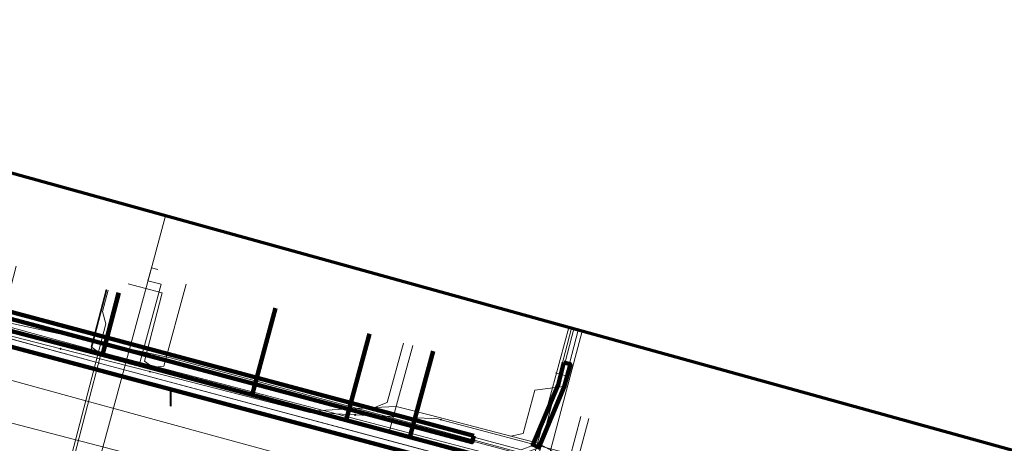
# Model space of a CAD drawing. Extents: x 152558 to 154479, y 462974 to 463683.
# Tile 254 of 256: x 153410 to 153454, y 463562 to 463581. Entities that reach past the tile are written whole.
import ezdxf
from ezdxf.lldxf.tags import DXFTag

# ---------------------------------------------------------------- set-up
doc = ezdxf.new("R2010")
doc.units = 0
doc.header["$LTSCALE"] = 0.2
doc.layers.get('0').update_dxf_attribs({"linetype": 'CONTINUOUS'})
for name, color, linetype, lineweight in [('B-RO-KL-DATA_COAXIAAL_7_ZIGGO BV-G', 90, 'KL-DATA-N', 18), ('B-RO-KL-DATA_KABELBED_KPN BV-G', 90, 'CONTINUOUS', 100), ('B-RO-KL-DATA_KABELBED_ZIGGO BV-G', 90, 'CONTINUOUS', 100), ('B-RO-KL-DATA_REGGEFIBER OPERATOR BV-G', 90, 'KL-DATA-N', 18), ('B-RO-KL-DATA_STEDIN NETBEHEER BV-G', 90, 'KL-DATA-N', 18), ('B-RO-KL-ET_LS_400 V_STEDIN NETBEHEER BV-G', 190, 'KL-LS-N', 18), ('B-RO-KL-ET_LS_GEMEENTE AMERSFOORT-S', 190, 'CONTINUOUS', 25), ('B-RO-KL-ET_LS_MANTELBUIS_PVC_200_STEDIN NETBEHEER BV-G', 190, 'CONTINUOUS', 100), ('B-RO-KL-ET_MS_10 KV_STEDIN NETBEHEER BV-G', 130, 'KL-MS-N', 18), ('B-RO-KL-GAS_LD_KOPER_22_0.1 BAR_STEDIN NETBEHEER BV-G', 50, 'KL-GAS-LD-N', 18), ('B-RO-KL-GAS_LD_PE_32_0.1 BAR_STEDIN NETBEHEER BV-G', 50, 'KL-GAS-LD-N', 18), ('B-RO-KL-GAS_LD_PVC_160_0.1 BAR_STEDIN NETBEHEER BV-G', 50, 'KL-GAS-LD-N', 18), ('B-RO-KL-GAS_LD_STAAL_34_0.1 BAR_STEDIN NETBEHEER BV-G', 50, 'KL-GAS-LD-N', 18), ('B-RO-KL-WATER_100_VITENS-G', 170, 'KL-WATER-N', 18), ('B-RO-KL-WATER_HULPSTUK_VITENS-S', 170, 'CONTINUOUS', 25), ('B-RO-OG-INFO_ORIENTATIEPOLYGOON-GV', 7, 'CONTINUOUS', 70)]:
    doc.layers.add(name, color=color, linetype=linetype, lineweight=lineweight)
doc.styles.add('NLCS-ISO', font='NLCS-ISO.ttf')
tags = doc.linetypes.add('KL-DATA-N', pattern='A,4,-1,[101,NLCS.SHX,S=0.5,R=0,X=0,Y=0],-1,4,-1,["D",Standard,S=1,R=0,X=-0.25,Y=-0.5],-1.5', length=12.5).pattern_tags.tags
tags[18] = DXFTag(74, 10)
tags = doc.linetypes.add('KL-GAS-LD-N', pattern='A,4,-1,[69,NLCS.SHX,S=0.5,R=0,X=0,Y=0],-1,4,-1,["L",Standard,S=1,R=0,X=0.25,Y=-0.5],-2', length=13).pattern_tags.tags
tags[18] = DXFTag(74, 10)
tags = doc.linetypes.add('KL-LS-N', pattern='A,4,-1,[103,NLCS.SHX,S=0.75,R=0,X=0,Y=0],-1,4,-1,["L",Standard,S=1,R=0,X=0,Y=-0.5],-2', length=13).pattern_tags.tags
tags[18] = DXFTag(74, 10)
tags = doc.linetypes.add('KL-MS-N', pattern='A,4,-1,[103,NLCS.SHX,S=0.75,R=0,X=0,Y=0],-1,4,-1,["M",Standard,S=1,R=0,X=0,Y=-0.5],-2', length=13).pattern_tags.tags
tags[18] = DXFTag(74, 10)
doc.linetypes.add('KL-WATER-N', pattern='A,7,-0.5,[168,NLCS.SHX,S=0.75,R=0,X=0.75,Y=0],-2', length=9.5)

# ---------------------------------------------------------------- blocks, each defined once
blk = doc.blocks.new('SKL-WTB_HULP_OVERIG-SO')
at = {"color": 0, "linetype": 'ByBlock', "lineweight": 18}
for points in [[(-0.14, 0.14), (0.14, -0.14)], [(0.14, 0.14), (-0.14, -0.14)]]:
    blk.add_lwpolyline(points, dxfattribs=at)
at = {"color": 0, "linetype": 'ByBlock', "lineweight": 18, "style": 'NLCS-ISO', "flags": 1}
for tag, p in [('TYPE', (1.5, 0)), ('OMSCHRIJVING', (1.5, -3)), ('LABEL', (1.5, -1.5))]:
    blk.add_attdef(tag, p, '', height=1, dxfattribs=at)
blk = doc.blocks.new('SKL-ET_LS_MAST-SO')
for p, q in [((-0.05, 2.07), (0.05, 2.07)), ((-0.05, -2), (0.05, -2))]:
    blk.add_line(p, q)
for points in [[(-0.18, 1.76), (-0.22, 1.76), (-0.22, 1.84), (-0.18, 1.84), (-0.18, 1.79)], [(-0.18, 1.49), (-0.22, 1.49), (-0.22, 1.57), (-0.18, 1.57), (-0.18, 1.52)], [(-0.18, 1.79), (-0.05, 1.79)], [(-0.18, 1.76), (-0.05, 1.76)], [(-0.18, 1.52), (-0.05, 1.52)], [(-0.18, 1.49), (-0.05, 1.49)], [(-0.05, -2), (-0.05, 2.07)], [(0.05, -2), (0.05, 2.07)], [(0.18, 1.92), (0.05, 1.92)], [(0.18, 1.89), (0.05, 1.89)], [(0.18, 1.66), (0.05, 1.66)], [(0.18, 1.63), (0.05, 1.63)], [(0.18, 1.39), (0.05, 1.39)], [(0.18, 1.36), (0.05, 1.36)], [(0.18, 1.89), (0.22, 1.89), (0.22, 1.97), (0.18, 1.97), (0.18, 1.92)], [(0.18, 1.63), (0.22, 1.63), (0.22, 1.71), (0.18, 1.71), (0.18, 1.66)], [(0.18, 1.36), (0.22, 1.36), (0.22, 1.44), (0.18, 1.44), (0.18, 1.39)]]:
    blk.add_lwpolyline(points)

msp = doc.modelspace()

# ---------------------------------------------------------------- linework, layer by layer
at = {"layer": 'B-RO-KL-DATA_COAXIAAL_7_ZIGGO BV-G', "flags": 128}
for points in [[(153430.867, 463534.321), (153431.354, 463534.234), (153435.252, 463533.541), (153436.954, 463543.113), (153436.987, 463543.296), (153431.734, 463544.673), (153436.568, 463559.58), (153433.6, 463560.37), (153427.231, 463562.072), (153424.341, 463562.844), (153420.089, 463563.98), (153413.628, 463565.706), (153413.324, 463565.785), (153408.696, 463566.989), (153403.415, 463568.363), (153399.59, 463569.359), (153400.368, 463572.153)], [(153430.867, 463534.321), (153431.354, 463534.234), (153435.252, 463533.541), (153436.954, 463543.113), (153436.987, 463543.296), (153431.734, 463544.673), (153436.568, 463559.58), (153433.6, 463560.37), (153427.231, 463562.072), (153424.341, 463562.844), (153420.089, 463563.98), (153413.628, 463565.706), (153413.324, 463565.785), (153408.696, 463566.989), (153403.415, 463568.363), (153404.193, 463571.158)], [(153430.867, 463534.321), (153431.354, 463534.234), (153435.252, 463533.541), (153436.954, 463543.113), (153436.987, 463543.296), (153431.734, 463544.673), (153436.568, 463559.58), (153433.6, 463560.37), (153427.231, 463562.072), (153424.341, 463562.844), (153420.089, 463563.98), (153413.628, 463565.706), (153413.324, 463565.785), (153408.696, 463566.989), (153409.427, 463569.796)], [(153414.069, 463568.593), (153413.324, 463565.785), (153413.628, 463565.706), (153420.089, 463563.98), (153424.341, 463562.844), (153427.231, 463562.072), (153433.6, 463560.37), (153436.568, 463559.58), (153431.734, 463544.673), (153436.987, 463543.296), (153436.954, 463543.113), (153435.252, 463533.541), (153431.354, 463534.234), (153430.867, 463534.321)], [(153430.867, 463534.321), (153431.354, 463534.234), (153435.252, 463533.541), (153436.954, 463543.113), (153436.987, 463543.296), (153431.734, 463544.673), (153436.568, 463559.58), (153433.6, 463560.37), (153427.231, 463562.072), (153424.341, 463562.844), (153420.089, 463563.98), (153421.15, 463567.892)], [(153430.867, 463534.321), (153431.354, 463534.234), (153435.252, 463533.541), (153436.954, 463543.113), (153436.987, 463543.296), (153431.734, 463544.673), (153436.568, 463559.58), (153433.6, 463560.37), (153427.231, 463562.072), (153424.341, 463562.844), (153425.397, 463566.741)], [(153430.867, 463534.321), (153431.354, 463534.234), (153435.252, 463533.541), (153436.954, 463543.113), (153436.987, 463543.296), (153431.734, 463544.673), (153436.568, 463559.58), (153433.6, 463560.37), (153427.231, 463562.072), (153428.286, 463565.963)]]:
    msp.add_lwpolyline(points, dxfattribs=at)
at = {"layer": 'B-RO-KL-DATA_KABELBED_KPN BV-G', "flags": 128}
msp.add_lwpolyline([(153460.209, 463552.554), (153459.595, 463552.718), (153457.274, 463553.336), (153413.45, 463565.029), (153403.605, 463567.642), (153402.924, 463567.823), (153389.602, 463571.359), (153387.318, 463572.169)], dxfattribs=at)
at = {"layer": 'B-RO-KL-DATA_KABELBED_ZIGGO BV-G', "flags": 128}
for points in [[(153414.069, 463568.593), (153413.324, 463565.785)], [(153421.15, 463567.892), (153420.089, 463563.98)], [(153408.696, 463566.989), (153413.324, 463565.785)], [(153425.397, 463566.741), (153424.341, 463562.844)], [(153413.324, 463565.785), (153420.089, 463563.98)], [(153428.286, 463565.963), (153427.231, 463562.072)], [(153420.089, 463563.98), (153424.341, 463562.844)], [(153424.341, 463562.844), (153427.231, 463562.072)], [(153427.231, 463562.072), (153436.568, 463559.58)]]:
    msp.add_lwpolyline(points, dxfattribs=at)
at = {"layer": 'B-RO-KL-DATA_REGGEFIBER OPERATOR BV-G', "flags": 128}
for points in [[(153414.989, 463565.325), (153415.985, 463568.981), (153415.381, 463569.134), (153415.539, 463569.718), (153415.828, 463569.639)], [(153412.781, 463565.901), (153413.517, 463568.732)], [(153404.144, 463568.248), (153412.781, 463565.901)], [(153432.653, 463560.528), (153434.413, 463567.024)], [(153426.282, 463562.259), (153427.353, 463566.21)], [(153412.781, 463565.901), (153414.989, 463565.325)], [(153414.989, 463565.325), (153426.282, 463562.259)], [(153434.192, 463560.11), (153434.964, 463563.009)], [(153426.282, 463562.259), (153432.653, 463560.528)]]:
    msp.add_lwpolyline(points, dxfattribs=at)
at = {"layer": 'B-RO-KL-DATA_STEDIN NETBEHEER BV-G', "flags": 128}
for points in [[(153473.263, 463550.442), (153433.755, 463560.95), (153416.406, 463565.655), (153408.38, 463567.382), (153389.93, 463572.514), (153337.623, 463586.82), (153337.007, 463586.94), (153331.645, 463587.581), (153324.4, 463589.524), (153320.987, 463590.89), (153286.264, 463600.413), (153249.201, 463610.489), (153177.101, 463629.85), (153157.476, 463636.035), (153119.814, 463650.688), (153096.893, 463659.439), (153085.434, 463663.514), (153085.43, 463663.502), (153085.227, 463663.581)], [(154241.663, 463272.775), (154240.779, 463273.319), (154238.716, 463275.312), (154219.28, 463297.994), (154209.469, 463309.481), (154205.844, 463312.881), (154202.281, 463315.87), (154197.657, 463319.445), (154195.282, 463321.202), (154168.159, 463335.795), (154154.035, 463339.957), (154153.41, 463340.426), (154153.097, 463341.129), (154153.097, 463341.715), (154155.16, 463351.571), (154153.857, 463351.607), (154153.071, 463351.777), (154152.269, 463351.826), (154143.433, 463353.101), (154139.353, 463354.145), (154133.483, 463355.941), (154111.247, 463365.15), (154102.91, 463369.317), (154098.034, 463371.285), (154083.4, 463376.845), (154070.391, 463380.933), (154042.913, 463389.369), (154000, 463402.641), (153971.113, 463411.354), (153951.788, 463417.517), (153936.83, 463421.583), (153912.116, 463429.29), (153901.725, 463431.913), (153899.74, 463432.245), (153897.717, 463432.796), (153892.884, 463431.796), (153879.879, 463435.343), (153872.535, 463437.292), (153870.878, 463438.371), (153868.804, 463439.134), (153866.524, 463438.937), (153834.598, 463447.402), (153819.304, 463451.731), (153785.875, 463460.819), (153738.066, 463474.273), (153704.153, 463482.996), (153640.722, 463500), (153619.302, 463505.321), (153578.059, 463516.512), (153523.566, 463531.081), (153512.661, 463534.039), (153484.716, 463541.417), (153458.418, 463548.696), (153457.352, 463553.635), (153413.527, 463565.319), (153389.742, 463571.84), (153370.691, 463576.739), (153320.778, 463590.118), (153286.029, 463599.544), (153248.965, 463609.62), (153211.671, 463619.676), (153176.869, 463628.98), (153157.188, 463635.289), (153111.754, 463653.166), (153096.88, 463659.382), (153091.537, 463661.836)], [(153522.275, 463535.046), (153508.422, 463538.983), (153500, 463541.284), (153490.512, 463543.918), (153485.743, 463545.179), (153461.454, 463550.373), (153413.074, 463563.577), (153389.259, 463570.106), (153370.708, 463574.877)]]:
    msp.add_lwpolyline(points, dxfattribs=at)
at = {"layer": 'B-RO-KL-ET_LS_400 V_STEDIN NETBEHEER BV-G', "flags": 128}
for points in [[(153433.626, 463560.467), (153432.702, 463560.824), (153413.653, 463565.803), (153370.899, 463577.512), (153353.533, 463582.177), (153336.176, 463586.736), (153321.013, 463590.986), (153286.264, 463600.413), (153284.49, 463601.092), (153249.149, 463610.296), (153248.178, 463610.435), (153212.923, 463619.943), (153211.877, 463620.449), (153194.476, 463625.101), (153177.05, 463629.657), (153173.779, 463630.65), (153169.879, 463631.872), (153166.077, 463633.103), (153162.286, 463634.37), (153157.465, 463636.041), (153135.356, 463644.471), (153096.731, 463659.129), (153087.319, 463662.937), (153087.161, 463663.046)], [(153415.462, 463569.431), (153416.18, 463572.066)], [(153361.692, 463425.342), (153360.986, 463425.917), (153361.118, 463428.347), (153361.664, 463429.171), (153362.275, 463429.375), (153366.157, 463428.897), (153372.032, 463428.12), (153373.857, 463429.037), (153377.072, 463450.739), (153370.182, 463458.019), (153368.442, 463459.395), (153365.972, 463463.957), (153368.595, 463479.525), (153373.754, 463509.819), (153377.163, 463529.94), (153378.191, 463535.915), (153378.919, 463536.658), (153381.239, 463550.169), (153385.769, 463555.269), (153387.475, 463556.362), (153392.426, 463556.276), (153393.105, 463556.407), (153394.007, 463557.169), (153396.097, 463567.205), (153396.789, 463568.456), (153398.024, 463569.808), (153400.014, 463570.096), (153401.824, 463569.639), (153432.253, 463561.506), (153432.818, 463561.705), (153433.973, 463564.416), (153434.648, 463566.959)], [(153361.721, 463425.55), (153361.191, 463425.998), (153361.315, 463428.281), (153361.793, 463429.003), (153362.296, 463429.171), (153366.131, 463428.699), (153372.006, 463427.922), (153374.039, 463428.904), (153377.284, 463450.805), (153370.317, 463458.167), (153368.643, 463459.491), (153366.21, 463463.957), (153368.794, 463479.507), (153373.951, 463509.786), (153377.36, 463529.907), (153378.378, 463535.82), (153379.106, 463536.563), (153381.426, 463550.079), (153385.9, 463555.115), (153387.532, 463556.161), (153392.444, 463556.076), (153393.389, 463556.258), (153394.203, 463557.128), (153396.321, 463567.158), (153396.945, 463568.331), (153398.124, 463569.62), (153400.004, 463569.892), (153401.774, 463569.445), (153432.26, 463561.297), (153432.968, 463561.559), (153434.166, 463564.364), (153434.841, 463566.906)], [(153415.462, 463569.431), (153410.966, 463552.842)], [(153413.584, 463568.714), (153413.332, 463567.747), (153413.473, 463567.193), (153409.867, 463553.331), (153411.125, 463553.008), (153411.564, 463552.708), (153411.559, 463552.689)], [(153413.971, 463568.614), (153413.516, 463566.865)], [(153413.516, 463566.865), (153410.036, 463553.494), (153409.839, 463553.132)], [(153434.54, 463566.989), (153433.868, 463564.445), (153429.651, 463548.04)], [(153435.016, 463566.857), (153430.037, 463548.147), (153430.135, 463547.916)]]:
    msp.add_lwpolyline(points, dxfattribs=at)
at = {"layer": 'B-RO-KL-ET_LS_MANTELBUIS_PVC_200_STEDIN NETBEHEER BV-G', "flags": 128}
for points in [[(153430.121, 463562.134), (153401.838, 463569.687), (153401.76, 463569.397), (153430.043, 463561.844), (153430.121, 463562.134)], [(153434.194, 463565.444), (153433.927, 463564.439), (153432.785, 463561.719), (153433.061, 463561.603), (153434.211, 463564.341), (153434.484, 463565.366), (153434.194, 463565.444)]]:
    msp.add_lwpolyline(points, dxfattribs=at)
at = {"layer": 'B-RO-KL-ET_MS_10 KV_STEDIN NETBEHEER BV-G', "flags": 128}
for points in [[(153454.939, 463554.278), (153413.527, 463565.319), (153389.742, 463571.84), (153370.691, 463576.739), (153320.778, 463590.118), (153286.029, 463599.544), (153248.965, 463609.62), (153211.671, 463619.676), (153176.869, 463628.98), (153157.188, 463635.289), (153111.929, 463653.101), (153112.817, 463655.428)], [(153362.583, 463426.721), (153360.813, 463426.985), (153365.323, 463458.658), (153371.906, 463500), (153376.173, 463529.059), (153383.457, 463567.198), (153383.621, 463567.572), (153383.849, 463567.911), (153384.134, 463568.205), (153384.465, 463568.445), (153384.833, 463568.622), (153385.227, 463568.733), (153385.634, 463568.772), (153386.041, 463568.738), (153499.84, 463539.091)]]:
    msp.add_lwpolyline(points, dxfattribs=at)
at = {"layer": 'B-RO-KL-GAS_LD_KOPER_22_0.1 BAR_STEDIN NETBEHEER BV-G', "flags": 128}
msp.add_lwpolyline([(153433.812, 463564.978), (153434.297, 463564.849), (153434.166, 463564.364), (153432.876, 463564.193), (153432.347, 463562.243), (153431.796, 463562.124)], dxfattribs=at)
at = {"layer": 'B-RO-KL-GAS_LD_PE_32_0.1 BAR_STEDIN NETBEHEER BV-G', "flags": 128}
for points in [[(153417.103, 463568.989), (153416.098, 463565.281), (153415.564, 463565.216)], [(153413.487, 463568.74), (153412.814, 463566.154), (153413.247, 463565.832)], [(153426.932, 463566.325), (153426.204, 463563.637), (153425.627, 463563.415)], [(153435.312, 463562.916), (153434.777, 463560.902), (153435.208, 463560.58)]]:
    msp.add_lwpolyline(points, dxfattribs=at)
at = {"layer": 'B-RO-KL-GAS_LD_PVC_160_0.1 BAR_STEDIN NETBEHEER BV-G', "flags": 128}
msp.add_lwpolyline([(153376.225, 463575.975), (153384.136, 463573.953), (153388.722, 463572.657), (153390.263, 463572.222), (153393.698, 463571.251), (153395.657, 463570.697), (153398.578, 463569.872), (153399.456, 463569.624), (153402.993, 463568.624), (153403.595, 463568.454), (153406.845, 463567.535), (153408.711, 463567.039), (153412.205, 463566.109), (153413.247, 463565.832), (153415.391, 463565.262), (153415.564, 463565.216), (153415.664, 463565.189), (153421.532, 463563.628), (153422.89, 463563.263), (153425.627, 463563.415), (153426.607, 463563.464), (153428.155, 463563.068), (153431.796, 463562.124), (153433.022, 463561.803), (153435.092, 463560.645), (153435.208, 463560.58), (153436.642, 463559.769), (153441.877, 463558.355), (153445.915, 463557.259), (153447.786, 463556.751), (153460.192, 463553.789), (153462.426, 463553.176)], dxfattribs=at)
at = {"layer": 'B-RO-KL-GAS_LD_STAAL_34_0.1 BAR_STEDIN NETBEHEER BV-G', "flags": 128}
msp.add_lwpolyline([(153414.484, 463568.997), (153416.032, 463568.594), (153415.23, 463565.512), (153415.664, 463565.189)], dxfattribs=at)
at = {"layer": 'B-RO-KL-WATER_100_VITENS-G', "flags": 128}
msp.add_lwpolyline([(153376.006, 463575.561), (153378.386, 463574.882), (153379.924, 463574.442), (153381.462, 463574.002), (153390.617, 463571.387), (153392.206, 463570.981), (153395.72, 463570.083), (153398.557, 463569.357), (153404.909, 463567.733), (153408.664, 463566.773), (153411.437, 463566.064), (153415.474, 463565.032), (153422.7, 463563.185), (153424.753, 463563.082), (153428.51, 463562.893), (153428.636, 463562.86), (153434.448, 463561.317), (153439.74, 463558.531), (153444.53, 463557.255), (153446.85, 463556.643), (153453.64, 463554.85), (153455.509, 463554.356), (153457.416, 463553.852), (153459.168, 463553.385)], dxfattribs=at)
at = {"layer": 'B-RO-OG-INFO_ORIENTATIEPOLYGOON-GV', "flags": 128}
msp.add_lwpolyline([(152558, 463387), (153001, 463152), (154184, 462974), (154479, 462991), (154348, 463253), (154416, 463495), (154184, 463676), (154096, 463676), (153945, 463663), (153854, 463451), (153015, 463683), (152584, 463595)], close=True, dxfattribs=at)

# ---------------------------------------------------------------- block references
at = {"layer": 'B-RO-KL-ET_LS_GEMEENTE AMERSFOORT-S', "xscale": 0.2, "yscale": 0.2, "zscale": 0.2}
msp.add_blockref('SKL-ET_LS_MAST-SO', (153416.416, 463563.893), dxfattribs=at)
at = {"layer": 'B-RO-KL-WATER_HULPSTUK_VITENS-S', "xscale": 0.2, "yscale": 0.2, "zscale": 0.2}
for p in [(153411.437, 463566.064), (153415.474, 463565.032), (153424.753, 463563.082), (153428.636, 463562.86)]:
    msp.add_blockref('SKL-WTB_HULP_OVERIG-SO', p, dxfattribs=at)

doc.saveas('drawing.dxf')
